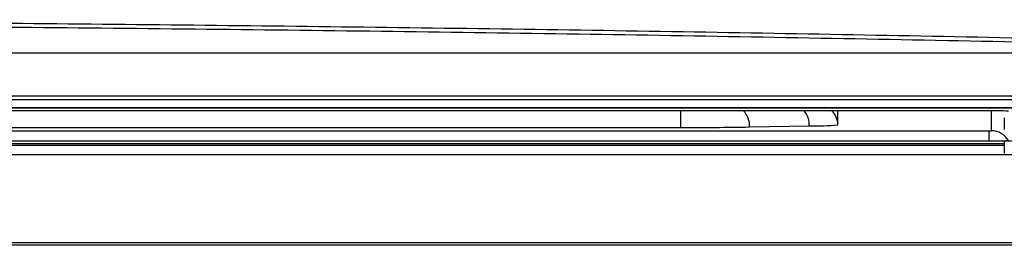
# Model space of a CAD drawing. Header units: millimetres. Extents: x -0.66 to 0.91, y -0.4 to 0.64.
# Tile 19 of 241: x 0.1295 to 0.1801, y -0.036 to -0.0244. Entities that reach past the tile are written whole.
import ezdxf

# ---------------------------------------------------------------- set-up
doc = ezdxf.new("R2010")
doc.units = ezdxf.units.MM
doc.layers.add('FORMAT', color=7, linetype='Continuous')

msp = doc.modelspace()

# ---------------------------------------------------------------- linework, layer by layer
at = {"layer": 'FORMAT', "color": 7, "linetype": 'Continuous', "lineweight": 25}
for p, q in [((-0.008394, -0.026133), (0.185535, -0.026133)), ((-0.013275, -0.028339), (0.190417, -0.028339)), ((0.19326, -0.028557), (0.088571, -0.028557)), ((0.183571, -0.028967), (-0.006429, -0.028967)), ((0.183571, -0.028976), (-0.006429, -0.028976)), ((0.179327, -0.029112), (0.122106, -0.029112)), ((0.163482, -0.029969), (0.163482, -0.029112)), ((0.171553, -0.029828), (0.171553, -0.029112)), ((0.179465, -0.030139), (0.179465, -0.029112)), ((0.167018, -0.029944), (0.170089, -0.02989)), ((0.180121, -0.029473), (0.180121, -0.030073)), ((0.121586, -0.029969), (0.163482, -0.029969)), ((0.12368, -0.030142), (0.179327, -0.030142)), ((0.179327, -0.030142), (0.179327, -0.030657)), ((0.180121, -0.030802), (0.123133, -0.030802)), ((0.123145, -0.030792), (0.180121, -0.030792)), ((0.123306, -0.030657), (0.179327, -0.030657)), ((0.124253, -0.03088), (0.180121, -0.03088)), ((0.180121, -0.030695), (0.180121, -0.031295)), ((0.182401, -0.03138), (0.125021, -0.03138)), ((0.203483, -0.035889), (-0.026342, -0.035889)), ((0.203614, -0.03602), (-0.026473, -0.03602))]:
    msp.add_line(p, q, dxfattribs=at)
for centre, radius, start, end in [((0.165854, -0.029903), 0.0011639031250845, 357.977949, 42.822772), ((0.168898, -0.029854), 0.0011907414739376, 358.276512, 38.595132), ((0.170553, -0.029828), 0.0009997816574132, 0.000971, 45.814164), ((0.179578, -0.043512), 0.0144025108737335, 87.001674, 90.998631), ((0.170298, -0.017453), 0.0124393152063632, 269.035033, 275.790295), ((0.163698, 0.184703), 0.2146723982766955, 269.942353, 270.886018), ((0.179362, -0.028158), 0.0019837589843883, 269.001369, 272.998326), ((0.179465, -0.031139), 0.0010000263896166, 30.005911, 90.001646), ((0.179578, -0.016256), 0.0144025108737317, 269.001369, 272.998326), ((0.181371, -0.044652), 0.0140133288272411, 89.033514, 95.118562)]:
    msp.add_arc(centre, radius, start, end, dxfattribs=at)
for points, knots in [([(-0.0091379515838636, -0.0254728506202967), (-0.0042821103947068, -0.0253730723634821), (0.005429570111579, -0.0251735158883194), (0.0201549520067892, -0.0249332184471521), (0.0349893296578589, -0.0247365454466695), (0.0500192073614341, -0.0245873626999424), (0.0652189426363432, -0.0244861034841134), (0.0805757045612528, -0.024434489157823), (0.095980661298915, -0.0244334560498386), (0.1125419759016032, -0.0244871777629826), (0.1302221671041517, -0.024609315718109), (0.1489981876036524, -0.0248171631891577), (0.1677264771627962, -0.0250965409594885), (0.1800904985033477, -0.0253473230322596), (0.1862792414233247, -0.0254728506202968)], [0, 0, 0, 0, 0.0758394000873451, 0.1516787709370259, 0.2276845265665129, 0.3039225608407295, 0.3816002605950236, 0.4593883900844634, 0.5375112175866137, 0.6157464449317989, 0.7112905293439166, 0.807040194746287, 0.9034150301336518, 1, 1, 1, 1]), ([(0.1842509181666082, -0.0256538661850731), (0.1779607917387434, -0.0255285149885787), (0.165386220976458, -0.0252779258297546), (0.1462870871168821, -0.0250020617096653), (0.1270769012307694, -0.0248003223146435), (0.1077710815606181, -0.0246802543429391), (0.0884432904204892, -0.0246405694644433), (0.0691338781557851, -0.0246813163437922), (0.0498841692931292, -0.0248019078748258), (0.0307326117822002, -0.025003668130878), (0.0116943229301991, -0.0252790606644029), (-0.0008397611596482, -0.0255288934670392), (-0.0071096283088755, -0.0256538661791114)], [0, 0, 0, 0, 0.1001895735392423, 0.2002886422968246, 0.300487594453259, 0.4005991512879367, 0.5007520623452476, 0.6006251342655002, 0.7004567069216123, 0.8003539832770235, 0.9001319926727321, 1, 1, 1, 1])]:
    msp.add_open_spline(points, degree=3, knots=knots, dxfattribs=at)

doc.saveas('drawing.dxf')
